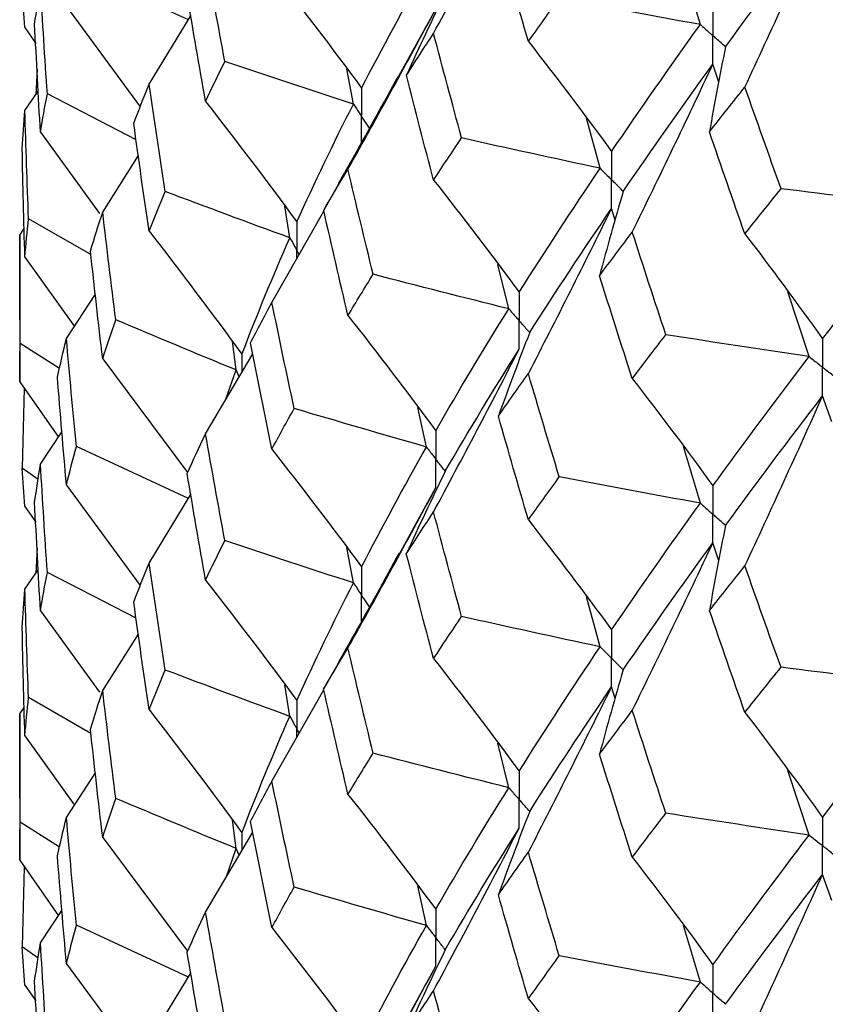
# Paper-space layout '_Isometric' of a CAD drawing. Header units: millimetres. Extents: x -25 to 231, y -14 to 362.
# Tile 15 of 58: x -19.75 to -15.56, y 20.34 to 25.47. Entities that reach past the tile are written whole.
import ezdxf

# ---------------------------------------------------------------- set-up
doc = ezdxf.new("R2010")
doc.units = ezdxf.units.MM

psp = doc.layouts.new('_Isometric')

# ---------------------------------------------------------------- linework, layer by layer
at = {"color": 7, "linetype": 'Continuous', "lineweight": 25}
for p, q in [((-18.8725, 25.4671), (-19.4548, 25.7373)), ((-16.2095, 25.4428), (-16.2982, 25.7376)), ((-19.5068, 25.5358), (-19.1229, 25.0141)), ((-17.7844, 25.1617), (-17.5859, 25.5228)), ((-19.077, 25.1322), (-18.8574, 25.4918)), ((-19.7229, 25.4266), (-19.6669, 25.3445)), ((-19.6596, 25.2107), (-19.6669, 25.0772)), ((-18.0142, 25.029), (-18.0484, 25.2131)), ((-16.1137, 25.1425), (-16.1446, 25.2364)), ((-19.7229, 24.9951), (-19.6534, 25.0968)), ((-19.1447, 24.8436), (-19.6062, 25.0819)), ((-16.7308, 24.6946), (-16.8016, 24.9549)), ((-19.6418, 24.8827), (-19.3343, 24.4589)), ((-19.3184, 24.4664), (-19.1329, 24.761)), ((-18.0896, 24.6163), (-18.1689, 24.4769)), ((-18.3447, 24.3331), (-18.3706, 24.4979)), ((-18.4382, 23.9972), (-18.1678, 24.4719)), ((-16.6528, 24.4254), (-16.6711, 24.4864)), ((-19.3798, 24.2463), (-19.7038, 24.4321)), ((-19.75, 24.3473), (-19.7266, 24.3808)), ((-19.75, 24.3473), (-19.75, 23.5836)), ((-19.7229, 24.2332), (-19.4656, 23.8717)), ((-17.2061, 23.9635), (-17.2624, 24.1944)), ((-19.5068, 23.8083), (-19.3564, 24.04)), ((-15.6439, 23.7151), (-15.7546, 24.0516)), ((-19.5434, 23.6527), (-19.7475, 23.7826)), ((-18.6249, 23.646), (-18.6437, 23.7929)), ((-18.7834, 23.3136), (-18.5379, 23.7295)), ((-19.3184, 23.704), (-18.8764, 23.1116)), ((-18.6771, 23.4938), (-18.6249, 23.646)), ((-19.75, 23.5836), (-19.5487, 23.2953)), ((-19.7266, 23.5501), (-19.737, 23.1339)), ((-15.5251, 23.3749), (-15.5737, 23.5109)), ((-17.6343, 23.2446), (-17.6786, 23.451)), ((-19.6418, 23.1555), (-19.53, 23.3233)), ((-18.8718, 22.9768), (-19.4548, 23.2474)), ((-16.2095, 22.9525), (-16.2981, 23.2466)), ((-19.6541, 23.0752), (-19.737, 23.1339)), ((-19.5068, 23.0463), (-19.1226, 22.524)), ((-17.7784, 22.6818), (-17.5859, 23.0331)), ((-19.077, 22.6409), (-18.8573, 23.0006)), ((-19.7229, 22.9358), (-19.6669, 22.8538)), ((-19.6596, 22.7203), (-19.6669, 22.5865)), ((-18.0142, 22.5375), (-18.0484, 22.7218)), ((-16.1135, 22.6521), (-16.1446, 22.7463)), ((-19.7229, 22.5044), (-19.6534, 22.6062)), ((-19.1446, 22.3538), (-19.6062, 22.5919)), ((-16.7307, 22.2049), (-16.8016, 22.4654)), ((-19.6418, 22.3918), (-19.3352, 21.9689)), ((-19.3184, 21.9768), (-19.1329, 22.2713)), ((-18.094, 22.1173), (-18.169, 21.9856)), ((-18.4382, 21.5059), (-18.1678, 21.9804)), ((-18.3447, 21.8431), (-18.3706, 22.0076)), ((-16.6528, 21.9357), (-16.6711, 21.9967)), ((-19.3796, 21.7546), (-19.7038, 21.9406)), ((-19.75, 21.8565), (-19.7266, 21.8899)), ((-19.75, 21.8565), (-19.75, 21.0941)), ((-19.7229, 21.7424), (-19.4655, 21.3812)), ((-17.2061, 21.4719), (-17.2624, 21.7032)), ((-19.5068, 21.3175), (-19.3564, 21.5495)), ((-15.6439, 21.2254), (-15.7547, 21.5621)), ((-19.5431, 21.1627), (-19.7475, 21.2928)), ((-18.6249, 21.1561), (-18.6438, 21.3032)), ((-19.3184, 21.2131), (-18.8769, 20.6208)), ((-18.7834, 20.8241), (-18.5379, 21.2398)), ((-18.6765, 21.0051), (-18.6249, 21.1561)), ((-19.75, 21.0941), (-19.5483, 20.805)), ((-19.7266, 21.0605), (-19.737, 20.6436)), ((-15.5251, 20.8852), (-15.5737, 21.0211)), ((-17.6343, 20.7546), (-17.6786, 20.9606)), ((-19.6418, 20.6647), (-19.53, 20.8323)), ((-18.8724, 20.4854), (-19.4548, 20.7559)), ((-16.2095, 20.4609), (-16.2981, 20.7556)), ((-19.6541, 20.5849), (-19.737, 20.6436)), ((-19.5068, 20.5555), (-19.1224, 20.0335)), ((-19.077, 20.1502), (-18.8574, 20.51)), ((-17.7783, 20.1922), (-17.5859, 20.5432)), ((-19.7229, 20.4446), (-19.6668, 20.3623))]:
    psp.add_line(p, q, dxfattribs=at)
at = {"color": 8, "linetype": 'Continuous', "lineweight": 25}
for p, q in [((-18.5942, 23.7271), (-18.5941, 23.6343)), ((-18.6084, 23.6101), (-18.6249, 23.646)), ((-18.5942, 21.2374), (-18.5941, 21.1446)), ((-18.6084, 21.1204), (-18.6249, 21.1561))]:
    psp.add_line(p, q, dxfattribs=at)
at = {"color": 7, "linetype": 'Continuous', "lineweight": 25}
for points in [[(-17.5974, 25.3966), (-17.446, 25.6783), (-17.2976, 25.9607), (-17.152, 26.2438)], [(-16.079, 25.3267), (-15.9161, 25.5501), (-15.7476, 25.7754), (-15.5737, 26.0024)], [(-15.9781, 25.1172), (-15.8407, 25.4118), (-15.7059, 25.7069), (-15.5737, 26.0024)], [(-17.104, 25.3545), (-17.1568, 25.5346), (-17.2089, 25.715), (-17.2602, 25.8955)], [(-18.6832, 25.2502), (-18.7174, 25.4347), (-18.7508, 25.6192), (-18.7834, 25.804)], [(-18.4382, 25.724), (-18.2796, 25.5223), (-18.124, 25.3184), (-17.9716, 25.1123)], [(-17.9716, 25.1123), (-17.8655, 25.3181), (-17.7531, 25.5249), (-17.6343, 25.7343)], [(-19.7229, 25.4266), (-19.7285, 25.4929), (-19.7331, 25.5592), (-19.737, 25.6253)], [(-19.6724, 25.4455), (-19.663, 25.512), (-19.6528, 25.5785), (-19.6418, 25.6451)], [(-19.6062, 25.0819), (-19.6189, 25.2696), (-19.6308, 25.4573), (-19.6418, 25.6451)], [(-18.7834, 25.0424), (-18.816, 25.2274), (-18.8478, 25.4125), (-18.8787, 25.5977)], [(-17.5368, 25.6078), (-17.6063, 25.465), (-17.6737, 25.3219), (-17.7389, 25.1785)], [(-17.104, 25.3545), (-17.0512, 25.429), (-16.9977, 25.5037), (-16.9434, 25.5787)], [(-16.2095, 25.4428), (-16.4548, 25.4869), (-16.6994, 25.5322), (-16.9434, 25.5787)], [(-18.0425, 24.6899), (-17.8873, 24.9668), (-17.7351, 25.2444), (-17.5859, 25.5228)], [(-19.6418, 24.8827), (-19.6528, 25.0701), (-19.663, 25.2578), (-19.6724, 25.4455)], [(-16.6711, 24.7826), (-16.5232, 25.0005), (-16.3692, 25.2206), (-16.2095, 25.4428)], [(-17.7389, 25.1785), (-17.6925, 25.2509), (-17.6453, 25.3236), (-17.5974, 25.3966)], [(-17.4513, 24.8526), (-17.5008, 25.0337), (-17.5494, 25.215), (-17.5974, 25.3966)], [(-17.104, 25.3545), (-16.9569, 25.1664), (-16.8126, 24.9757), (-16.6711, 24.7826)], [(-16.079, 25.3267), (-16.1089, 25.1794), (-16.1367, 25.032), (-16.1623, 24.8844)], [(-18.7834, 25.0424), (-18.7508, 25.1116), (-18.7174, 25.1808), (-18.6832, 25.2502)], [(-18.0142, 25.029), (-18.2383, 25.1017), (-18.4613, 25.1754), (-18.6832, 25.2502)], [(-16.6109, 24.5747), (-16.4613, 24.793), (-16.3058, 25.0137), (-16.1446, 25.2364)], [(-16.5637, 24.363), (-16.4213, 24.6537), (-16.2815, 24.9448), (-16.1446, 25.2364)], [(-17.5974, 24.6338), (-17.6453, 24.815), (-17.6925, 24.9966), (-17.7389, 25.1785)], [(-19.1566, 24.9275), (-19.1309, 24.9956), (-19.1044, 25.0638), (-19.077, 25.1322)], [(-18.9926, 24.5741), (-19.0215, 24.76), (-19.0497, 24.9461), (-19.077, 25.1322)], [(-16.1623, 24.8844), (-16.1016, 24.9617), (-16.0402, 25.0393), (-15.9781, 25.1172)], [(-15.7898, 24.5884), (-15.8532, 24.7644), (-15.916, 24.9407), (-15.9781, 25.1172)], [(-19.6418, 24.8827), (-19.6308, 24.949), (-19.6189, 25.0154), (-19.6062, 25.0819)], [(-18.7834, 25.0424), (-18.6218, 24.8355), (-18.4633, 24.6265), (-18.308, 24.4154)], [(-18.308, 24.4154), (-18.2165, 24.619), (-18.1185, 24.8236), (-18.0142, 25.029)], [(-19.737, 24.7971), (-19.7331, 24.8631), (-19.7285, 24.9291), (-19.7229, 24.9951)], [(-19.7038, 24.4321), (-19.711, 24.6198), (-19.7174, 24.8074), (-19.7229, 24.9951)], [(-19.077, 24.3685), (-19.1044, 24.5547), (-19.1309, 24.741), (-19.1566, 24.9275)], [(-17.5974, 24.6338), (-17.5495, 24.7064), (-17.5008, 24.7794), (-17.4513, 24.8526)], [(-16.7308, 24.6946), (-16.9717, 24.7461), (-17.2119, 24.7988), (-17.4513, 24.8526)], [(-15.9781, 24.3536), (-16.0402, 24.5302), (-16.1016, 24.7072), (-16.1623, 24.8844)], [(-19.7229, 24.2332), (-19.7285, 24.4212), (-19.7331, 24.6091), (-19.737, 24.7971)], [(-17.152, 24.0497), (-17.0177, 24.2627), (-16.8772, 24.4772), (-16.7308, 24.6946)], [(-18.1689, 24.4769), (-18.1276, 24.5477), (-18.0854, 24.6186), (-18.0425, 24.6899)], [(-17.9115, 24.1431), (-17.9559, 24.3251), (-17.9996, 24.5073), (-18.0425, 24.6899)], [(-17.5974, 24.6338), (-17.446, 24.4414), (-17.2975, 24.2468), (-17.152, 24.0497)], [(-19.077, 24.3685), (-19.0497, 24.4369), (-19.0215, 24.5054), (-18.9926, 24.5741)], [(-18.3447, 24.3331), (-18.5618, 24.4124), (-18.7778, 24.4927), (-18.9926, 24.5741)], [(-16.6109, 24.5747), (-16.6541, 24.4285), (-16.6952, 24.2821), (-16.7341, 24.1355)], [(-15.9781, 24.3536), (-15.916, 24.4316), (-15.8532, 24.5099), (-15.7898, 24.5884)], [(-15.0353, 24.4975), (-15.2873, 24.5266), (-15.5388, 24.5569), (-15.7898, 24.5884)], [(-15.5737, 23.8071), (-15.3998, 24.0347), (-15.2202, 24.2649), (-15.0353, 24.4975)], [(-19.3818, 24.264), (-19.3615, 24.3313), (-19.3404, 24.3988), (-19.3184, 24.4664)], [(-19.2501, 23.9064), (-19.2737, 24.0929), (-19.2965, 24.2796), (-19.3184, 24.4664)], [(-18.0425, 23.9283), (-18.0854, 24.111), (-18.1276, 24.2939), (-18.1689, 24.4769)], [(-17.104, 23.6266), (-16.9568, 23.9126), (-16.8126, 24.1992), (-16.6711, 24.4864)], [(-17.0973, 23.8401), (-16.9612, 24.0537), (-16.8192, 24.2686), (-16.6711, 24.4864)], [(-19.7229, 24.2332), (-19.7174, 24.2995), (-19.711, 24.3658), (-19.7038, 24.4321)], [(-19.7475, 23.7826), (-19.7492, 23.9708), (-19.75, 24.1591), (-19.75, 24.3473)], [(-19.077, 24.3685), (-18.913, 24.1567), (-18.752, 23.9429), (-18.5942, 23.7271)], [(-16.7341, 24.1355), (-16.678, 24.2111), (-16.6212, 24.2869), (-16.5637, 24.363)], [(-16.3891, 23.8288), (-16.448, 24.0066), (-16.5062, 24.1847), (-16.5637, 24.363)], [(-15.9781, 24.3536), (-15.8407, 24.1741), (-15.7059, 23.9919), (-15.5737, 23.8071)], [(-18.5942, 23.7271), (-18.5176, 23.9278), (-18.4344, 24.1299), (-18.3447, 24.3331)], [(-19.3184, 23.704), (-19.3404, 23.8904), (-19.3615, 24.0771), (-19.3818, 24.264)], [(-18.0425, 23.9283), (-17.9996, 23.9997), (-17.9559, 24.0713), (-17.9115, 24.1431)], [(-17.2061, 23.9635), (-17.4421, 24.0222), (-17.6773, 24.0821), (-17.9115, 24.1431)], [(-16.5637, 23.6002), (-16.6212, 23.7783), (-16.678, 23.9567), (-16.7341, 24.1355)], [(-18.5494, 23.7867), (-18.5131, 23.8567), (-18.4761, 23.9269), (-18.4382, 23.9972)], [(-18.3223, 23.4451), (-18.3617, 23.629), (-18.4004, 23.813), (-18.4382, 23.9972)], [(-18.0425, 23.9283), (-17.8873, 23.731), (-17.7351, 23.5314), (-17.5859, 23.3295)], [(-17.5859, 23.3295), (-17.4655, 23.5394), (-17.3388, 23.7509), (-17.2061, 23.9635)], [(-19.3184, 23.704), (-19.2965, 23.7713), (-19.2737, 23.8387), (-19.2501, 23.9064)], [(-18.6249, 23.646), (-18.8346, 23.7317), (-19.043, 23.8185), (-19.2501, 23.9064)], [(-17.0973, 23.8401), (-17.1537, 23.6954), (-17.2079, 23.5503), (-17.26, 23.405)], [(-16.5637, 23.6002), (-16.5063, 23.6761), (-16.448, 23.7523), (-16.3891, 23.8288)], [(-15.6439, 23.7151), (-15.8928, 23.7518), (-16.1413, 23.7897), (-16.3891, 23.8288)], [(-19.75, 23.5836), (-19.75, 23.6499), (-19.7492, 23.7162), (-19.7475, 23.7826)], [(-19.5539, 23.6084), (-19.539, 23.675), (-19.5234, 23.7415), (-19.5068, 23.8083)], [(-19.4548, 23.2474), (-19.473, 23.4343), (-19.4903, 23.6212), (-19.5068, 23.8083)], [(-18.4382, 23.2335), (-18.4761, 23.4177), (-18.5131, 23.6021), (-18.5494, 23.7867)], [(-17.5974, 22.9069), (-17.446, 23.1885), (-17.2976, 23.4708), (-17.152, 23.7537)], [(-17.5368, 23.1182), (-17.4147, 23.3286), (-17.2864, 23.5406), (-17.152, 23.7537)], [(-16.1446, 23.0423), (-15.9833, 23.2643), (-15.8165, 23.4881), (-15.6439, 23.7151)], [(-17.26, 23.405), (-17.2088, 23.4786), (-17.1568, 23.5524), (-17.104, 23.6266)], [(-16.9436, 23.0886), (-16.9978, 23.2676), (-17.0512, 23.4469), (-17.104, 23.6266)], [(-19.5068, 23.0463), (-19.5234, 23.2336), (-19.539, 23.421), (-19.5539, 23.6084)], [(-16.5637, 23.6002), (-16.4213, 23.4168), (-16.2815, 23.2309), (-16.1446, 23.0423)], [(-16.0789, 22.8364), (-15.9162, 23.059), (-15.7478, 23.2833), (-15.5737, 23.5109)], [(-15.9781, 22.6257), (-15.8406, 22.9203), (-15.7058, 23.2154), (-15.5737, 23.5109)], [(-18.4382, 23.2335), (-18.4004, 23.3039), (-18.3617, 23.3744), (-18.3223, 23.4451)], [(-17.6343, 23.2446), (-17.8646, 23.3103), (-18.094, 23.3772), (-18.3223, 23.4451)], [(-17.104, 22.8649), (-17.1568, 23.0448), (-17.2088, 23.2248), (-17.26, 23.405)], [(-18.8788, 23.1064), (-18.8478, 23.1753), (-18.816, 23.2444), (-18.7834, 23.3136)], [(-18.6831, 22.7587), (-18.7173, 22.9435), (-18.7507, 23.1285), (-18.7834, 23.3136)], [(-19.5068, 23.0463), (-19.4903, 23.1133), (-19.473, 23.1803), (-19.4548, 23.2474)], [(-18.4382, 23.2335), (-18.2796, 23.0315), (-18.1241, 22.8273), (-17.9716, 22.6209)], [(-17.9716, 22.6209), (-17.8655, 22.827), (-17.7531, 23.035), (-17.6343, 23.2446)], [(-19.7229, 22.9358), (-19.7285, 23.0019), (-19.7331, 23.0678), (-19.737, 23.1339)], [(-19.6724, 22.9558), (-19.663, 23.0223), (-19.6528, 23.0889), (-19.6418, 23.1555)], [(-19.6062, 22.5919), (-19.6189, 22.7798), (-19.6308, 22.9677), (-19.6418, 23.1555)], [(-18.7834, 22.5513), (-18.816, 22.736), (-18.8478, 22.9211), (-18.8788, 23.1064)], [(-17.5368, 23.1182), (-17.6063, 22.9754), (-17.6737, 22.8323), (-17.739, 22.6888)], [(-17.104, 22.8649), (-17.0512, 22.9393), (-16.9978, 23.0138), (-16.9436, 23.0886)], [(-16.2095, 22.9525), (-16.4549, 22.9967), (-16.6996, 23.042), (-16.9436, 23.0886)], [(-18.0425, 22.1995), (-17.8873, 22.4766), (-17.7351, 22.7545), (-17.5859, 23.0331)], [(-19.6418, 22.3918), (-19.6528, 22.5797), (-19.663, 22.7677), (-19.6724, 22.9558)], [(-16.6711, 22.293), (-16.5231, 22.5111), (-16.3691, 22.7311), (-16.2095, 22.9525)], [(-17.739, 22.6888), (-17.6925, 22.7613), (-17.6453, 22.834), (-17.5974, 22.9069)], [(-17.4513, 22.3628), (-17.5007, 22.544), (-17.5494, 22.7254), (-17.5974, 22.9069)], [(-17.104, 22.8649), (-16.9569, 22.6768), (-16.8126, 22.4862), (-16.6711, 22.293)], [(-16.0789, 22.8364), (-16.1088, 22.689), (-16.1365, 22.5415), (-16.162, 22.3938)], [(-18.7834, 22.5513), (-18.7508, 22.6202), (-18.7173, 22.6893), (-18.6831, 22.7587)], [(-18.0142, 22.5375), (-18.2382, 22.6101), (-18.4612, 22.6839), (-18.6831, 22.7587)], [(-16.6109, 22.0851), (-16.4613, 22.3037), (-16.3057, 22.5242), (-16.1446, 22.7463)], [(-16.5637, 21.8734), (-16.4213, 22.1639), (-16.2816, 22.4549), (-16.1446, 22.7463)], [(-17.5974, 22.1433), (-17.6453, 22.3249), (-17.6925, 22.5067), (-17.739, 22.6888)], [(-19.1565, 22.4372), (-19.1308, 22.5051), (-19.1043, 22.5729), (-19.077, 22.6409)], [(-18.9927, 22.0842), (-19.0216, 22.2697), (-19.0497, 22.4552), (-19.077, 22.6409)], [(-16.162, 22.3938), (-16.1014, 22.4708), (-16.0401, 22.548), (-15.9781, 22.6257)], [(-15.79, 22.0982), (-15.8534, 22.2737), (-15.9161, 22.4495), (-15.9781, 22.6257)], [(-19.6418, 22.3918), (-19.6308, 22.4585), (-19.6189, 22.5252), (-19.6062, 22.5919)], [(-18.7834, 22.5513), (-18.6218, 22.3447), (-18.4633, 22.1361), (-18.308, 21.9252)], [(-19.737, 22.3056), (-19.7331, 22.3718), (-19.7285, 22.4381), (-19.7229, 22.5044)], [(-19.7038, 21.9406), (-19.711, 22.1284), (-19.7174, 22.3164), (-19.7229, 22.5044)], [(-18.308, 21.9252), (-18.2165, 22.1282), (-18.1186, 22.3316), (-18.0142, 22.5375)], [(-19.077, 21.879), (-19.1044, 22.065), (-19.1308, 22.2511), (-19.1565, 22.4372)], [(-15.9781, 21.864), (-16.0401, 22.0404), (-16.1014, 22.217), (-16.162, 22.3938)], [(-17.5974, 22.1433), (-17.5494, 22.2162), (-17.5007, 22.2894), (-17.4513, 22.3628)], [(-16.7307, 22.2049), (-16.9717, 22.2564), (-17.2119, 22.309), (-17.4513, 22.3628)], [(-19.7229, 21.7424), (-19.7285, 21.9301), (-19.7331, 22.1178), (-19.737, 22.3056)], [(-18.169, 21.9856), (-18.1276, 22.0566), (-18.0855, 22.128), (-18.0425, 22.1995)], [(-17.9114, 21.6516), (-17.9559, 21.834), (-17.9996, 22.0166), (-18.0425, 22.1995)], [(-17.152, 21.5582), (-17.0177, 21.7717), (-16.8772, 21.9873), (-16.7307, 22.2049)], [(-17.5974, 22.1433), (-17.446, 21.9506), (-17.2976, 21.7556), (-17.152, 21.5582)], [(-19.077, 21.879), (-19.0497, 21.9473), (-19.0216, 22.0157), (-18.9927, 22.0842)], [(-18.3447, 21.8431), (-18.5619, 21.9224), (-18.7779, 22.0028), (-18.9927, 22.0842)], [(-16.6109, 22.0851), (-16.6542, 21.9389), (-16.6952, 21.7924), (-16.7342, 21.6458)], [(-15.9781, 21.864), (-15.9161, 21.9419), (-15.8534, 22.0199), (-15.79, 22.0982)], [(-15.0354, 22.0072), (-15.2874, 22.0363), (-15.5389, 22.0667), (-15.79, 22.0982)], [(-18.0425, 21.4371), (-18.0854, 21.6196), (-18.1276, 21.8024), (-18.169, 21.9856)], [(-17.104, 21.1362), (-16.9569, 21.4224), (-16.8126, 21.7093), (-16.6711, 21.9967)], [(-17.0973, 21.3486), (-16.9613, 21.5624), (-16.8192, 21.7786), (-16.6711, 21.9967)], [(-15.5737, 21.3175), (-15.3997, 21.5453), (-15.2201, 21.7754), (-15.0354, 22.0072)], [(-19.7229, 21.7424), (-19.7174, 21.8085), (-19.711, 21.8744), (-19.7038, 21.9406)], [(-19.3818, 21.7742), (-19.3615, 21.8417), (-19.3404, 21.9092), (-19.3184, 21.9768)], [(-19.25, 21.4164), (-19.2737, 21.6031), (-19.2965, 21.7899), (-19.3184, 21.9768)], [(-19.077, 21.879), (-18.9129, 21.6671), (-18.752, 21.4533), (-18.5942, 21.2374)], [(-19.7475, 21.2928), (-19.7492, 21.4808), (-19.75, 21.6687), (-19.75, 21.8565)], [(-18.5942, 21.2374), (-18.5176, 21.4385), (-18.4344, 21.6405), (-18.3447, 21.8431)], [(-16.7342, 21.6458), (-16.6781, 21.7215), (-16.6213, 21.7973), (-16.5637, 21.8734)], [(-16.389, 21.339), (-16.448, 21.5169), (-16.5062, 21.6951), (-16.5637, 21.8734)], [(-15.9781, 21.864), (-15.8406, 21.6845), (-15.7058, 21.5023), (-15.5737, 21.3175)], [(-19.3184, 21.2131), (-19.3404, 21.4), (-19.3615, 21.5871), (-19.3818, 21.7742)], [(-18.0425, 21.4371), (-17.9996, 21.5083), (-17.9559, 21.5798), (-17.9114, 21.6516)], [(-17.2061, 21.4719), (-17.4421, 21.5306), (-17.6772, 21.5905), (-17.9114, 21.6516)], [(-16.5637, 21.1097), (-16.6213, 21.2882), (-16.6781, 21.4669), (-16.7342, 21.6458)], [(-18.5493, 21.2964), (-18.513, 21.3662), (-18.476, 21.4359), (-18.4382, 21.5059)], [(-18.3224, 20.9552), (-18.3618, 21.1387), (-18.4004, 21.3222), (-18.4382, 21.5059)], [(-17.5859, 20.8393), (-17.4655, 21.0487), (-17.3389, 21.2589), (-17.2061, 21.4719)], [(-19.3184, 21.2131), (-19.2965, 21.2807), (-19.2737, 21.3485), (-19.25, 21.4164)], [(-18.6249, 21.1561), (-18.8346, 21.2418), (-19.043, 21.3286), (-19.25, 21.4164)], [(-18.0425, 21.4371), (-17.8873, 21.2402), (-17.7351, 21.0409), (-17.5859, 20.8393)], [(-19.5539, 21.1169), (-19.539, 21.1836), (-19.5234, 21.2505), (-19.5068, 21.3175)], [(-19.4548, 20.7559), (-19.473, 20.9429), (-19.4903, 21.1302), (-19.5068, 21.3175)], [(-17.0973, 21.3486), (-17.1537, 21.2039), (-17.208, 21.0589), (-17.2601, 20.9137)], [(-16.5637, 21.1097), (-16.5062, 21.1859), (-16.448, 21.2623), (-16.389, 21.339)], [(-15.6439, 21.2254), (-15.8928, 21.2621), (-16.1412, 21.2999), (-16.389, 21.339)], [(-19.75, 21.0941), (-19.75, 21.1603), (-19.7492, 21.2266), (-19.7475, 21.2928)], [(-18.4382, 20.744), (-18.476, 20.928), (-18.5131, 21.1122), (-18.5493, 21.2964)], [(-17.5974, 20.4157), (-17.446, 20.6971), (-17.2975, 20.9793), (-17.152, 21.2621)], [(-17.5368, 20.6281), (-17.4147, 20.838), (-17.2865, 21.0486), (-17.152, 21.2621)], [(-16.1446, 20.5509), (-15.9834, 20.7732), (-15.8164, 20.9982), (-15.6439, 21.2254)], [(-19.5068, 20.5555), (-19.5234, 20.7426), (-19.539, 20.9296), (-19.5539, 21.1169)], [(-17.2601, 20.9137), (-17.2088, 20.9876), (-17.1568, 21.0617), (-17.104, 21.1362)], [(-16.9435, 20.5971), (-16.9977, 20.7765), (-17.0512, 20.9562), (-17.104, 21.1362)], [(-16.5637, 21.1097), (-16.4213, 20.926), (-16.2816, 20.7397), (-16.1446, 20.5509)], [(-16.079, 20.3449), (-15.9162, 20.5678), (-15.7477, 20.7933), (-15.5737, 21.0211)], [(-15.9781, 20.1353), (-15.8406, 20.4302), (-15.7059, 20.7254), (-15.5737, 21.0211)], [(-18.4382, 20.744), (-18.4004, 20.8142), (-18.3618, 20.8847), (-18.3224, 20.9552)], [(-17.6343, 20.7546), (-17.8647, 20.8203), (-18.094, 20.8872), (-18.3224, 20.9552)], [(-17.104, 20.3738), (-17.1568, 20.5534), (-17.2088, 20.7334), (-17.2601, 20.9137)], [(-18.8789, 20.6167), (-18.8478, 20.6857), (-18.816, 20.7548), (-18.7834, 20.8241)], [(-18.683, 20.2687), (-18.7173, 20.4537), (-18.7507, 20.6388), (-18.7834, 20.8241)], [(-19.5068, 20.5555), (-19.4903, 20.6222), (-19.473, 20.689), (-19.4548, 20.7559)], [(-17.9716, 20.1312), (-17.8655, 20.3377), (-17.753, 20.5456), (-17.6343, 20.7546)], [(-18.4382, 20.744), (-18.2796, 20.5419), (-18.1241, 20.3376), (-17.9716, 20.1312)], [(-19.6724, 20.4658), (-19.663, 20.5321), (-19.6528, 20.5984), (-19.6418, 20.6647)], [(-19.6062, 20.1022), (-19.6189, 20.2897), (-19.6308, 20.4772), (-19.6418, 20.6647)], [(-19.7229, 20.4446), (-19.7285, 20.5109), (-19.7331, 20.5773), (-19.737, 20.6436)], [(-18.7834, 20.0604), (-18.816, 20.2456), (-18.8478, 20.4311), (-18.8789, 20.6167)], [(-17.5368, 20.6281), (-17.6063, 20.4853), (-17.6736, 20.3421), (-17.7388, 20.1986)], [(-17.104, 20.3738), (-17.0512, 20.4479), (-16.9977, 20.5223), (-16.9435, 20.5971)], [(-16.2095, 20.4609), (-16.4548, 20.5051), (-16.6995, 20.5505), (-16.9435, 20.5971)], [(-18.0425, 19.7099), (-17.8874, 19.987), (-17.7352, 20.2647), (-17.5859, 20.5432)], [(-19.6418, 19.9023), (-19.6528, 20.0901), (-19.663, 20.2779), (-19.6724, 20.4658)], [(-16.6711, 19.8029), (-16.5231, 20.0204), (-16.3693, 20.2391), (-16.2095, 20.4609)], [(-17.7388, 20.1986), (-17.6924, 20.2708), (-17.6453, 20.3431), (-17.5974, 20.4157)], [(-17.4514, 19.8729), (-17.5008, 20.0537), (-17.5495, 20.2345), (-17.5974, 20.4157)], [(-17.104, 20.3738), (-16.9569, 20.186), (-16.8125, 19.9957), (-16.6711, 19.8029)]]:
    psp.add_open_spline(points, degree=3, dxfattribs=at)
for points, knots in [([(-16.1446, 25.5328), (-16.1445, 25.4929), (-16.1444, 25.4529), (-16.1444, 25.413), (-16.1444, 25.4036), (-16.1444, 25.3941), (-16.1444, 25.3847)], [0, 0, 0, 0, 0.0001467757, 0.0001467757, 0.0001467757, 0.0001814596, 0.0001814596, 0.0001814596, 0.0001814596]), ([(-16.2095, 25.4428), (-16.1941, 25.429), (-16.1787, 25.4152), (-16.1633, 25.4015), (-16.157, 25.3959), (-16.1507, 25.3903), (-16.1444, 25.3847)], [0, 0, 0, 0, 0.0000851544, 0.0000851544, 0.0000851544, 0.0001198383, 0.0001198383, 0.0001198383, 0.0001198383]), ([(-16.1446, 25.2364), (-16.1445, 25.2764), (-16.1444, 25.3164), (-16.1444, 25.3564), (-16.1444, 25.3658), (-16.1444, 25.3752), (-16.1444, 25.3847)], [0, 0, 0, 0, 0.0001467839, 0.0001467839, 0.0001467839, 0.0001814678, 0.0001814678, 0.0001814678, 0.0001814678]), ([(-16.079, 25.3267), (-16.0945, 25.3404), (-16.11, 25.3542), (-16.1255, 25.3679), (-16.1318, 25.3735), (-16.1381, 25.3791), (-16.1444, 25.3847)], [0, 0, 0, 0, 0.0000851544, 0.0000851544, 0.0000851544, 0.0001198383, 0.0001198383, 0.0001198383, 0.0001198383]), ([(-17.783, 25.1714), (-17.8579, 25.0348), (-17.9597, 24.8492), (-18.0637, 24.6657), (-18.0912, 24.6172)], [0, 0, 0, 0, 0.735863, 1, 1, 1, 1]), ([(-17.9716, 25.1123), (-17.9715, 25.0725), (-17.9714, 25.0326), (-17.9714, 24.9927), (-17.9714, 24.9833), (-17.9714, 24.9738), (-17.9714, 24.9644)], [0, 0, 0, 0, 0.0001465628, 0.0001465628, 0.0001465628, 0.0001812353, 0.0001812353, 0.0001812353, 0.0001812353]), ([(-18.0142, 25.029), (-18.0041, 25.0137), (-17.994, 24.9984), (-17.9838, 24.9831), (-17.9797, 24.9768), (-17.9756, 24.9706), (-17.9714, 24.9644)], [0, 0, 0, 0, 0.000085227, 0.000085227, 0.000085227, 0.0001198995, 0.0001198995, 0.0001198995, 0.0001198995]), ([(-16.6711, 24.7826), (-16.6711, 24.7427), (-16.671, 24.7028), (-16.671, 24.6629), (-16.671, 24.6535), (-16.671, 24.644), (-16.671, 24.6346)], [0, 0, 0, 0, 0.0001467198, 0.0001467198, 0.0001467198, 0.0001813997, 0.0001813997, 0.0001813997, 0.0001813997]), ([(-16.7308, 24.6946), (-16.7166, 24.6803), (-16.7025, 24.6661), (-16.6883, 24.6519), (-16.6825, 24.6461), (-16.6768, 24.6404), (-16.671, 24.6346)], [0, 0, 0, 0, 0.0000851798, 0.0000851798, 0.0000851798, 0.0001198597, 0.0001198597, 0.0001198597, 0.0001198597]), ([(-16.6711, 24.4864), (-16.6711, 24.5264), (-16.671, 24.5663), (-16.671, 24.6063), (-16.671, 24.6157), (-16.671, 24.6251), (-16.671, 24.6346)], [0, 0, 0, 0, 0.0001466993, 0.0001466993, 0.0001466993, 0.0001813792, 0.0001813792, 0.0001813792, 0.0001813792]), ([(-16.6109, 24.5747), (-16.6252, 24.5889), (-16.6394, 24.6031), (-16.6536, 24.6172), (-16.6594, 24.623), (-16.6652, 24.6288), (-16.671, 24.6346)], [0, 0, 0, 0, 0.0000851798, 0.0000851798, 0.0000851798, 0.0001198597, 0.0001198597, 0.0001198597, 0.0001198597]), ([(-18.308, 24.4154), (-18.3079, 24.3755), (-18.3079, 24.3355), (-18.3078, 24.2956), (-18.3078, 24.2862), (-18.3078, 24.2767), (-18.3078, 24.2673)], [0, 0, 0, 0, 0.0001467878, 0.0001467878, 0.0001467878, 0.0001814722, 0.0001814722, 0.0001814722, 0.0001814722]), ([(-18.3447, 24.3331), (-18.336, 24.3175), (-18.3273, 24.3019), (-18.3185, 24.2863), (-18.315, 24.28), (-18.3114, 24.2736), (-18.3078, 24.2673)], [0, 0, 0, 0, 0.0000851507, 0.0000851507, 0.0000851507, 0.0001198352, 0.0001198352, 0.0001198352, 0.0001198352]), ([(-17.152, 24.0497), (-17.1519, 24.0098), (-17.1519, 23.9699), (-17.1519, 23.9301), (-17.1519, 23.9206), (-17.1519, 23.9112), (-17.1519, 23.9017)], [0, 0, 0, 0, 0.0001465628, 0.0001465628, 0.0001465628, 0.0001812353, 0.0001812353, 0.0001812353, 0.0001812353]), ([(-17.2061, 23.9635), (-17.1933, 23.9488), (-17.1805, 23.9342), (-17.1676, 23.9196), (-17.1624, 23.9136), (-17.1571, 23.9077), (-17.1519, 23.9017)], [0, 0, 0, 0, 0.000085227, 0.000085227, 0.000085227, 0.0001198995, 0.0001198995, 0.0001198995, 0.0001198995]), ([(-17.152, 23.7537), (-17.1519, 23.7936), (-17.1519, 23.8335), (-17.1519, 23.8734), (-17.1519, 23.8829), (-17.1519, 23.8923), (-17.1519, 23.9017)], [0, 0, 0, 0, 0.0001465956, 0.0001465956, 0.0001465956, 0.0001812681, 0.0001812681, 0.0001812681, 0.0001812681]), ([(-17.0973, 23.8401), (-17.1102, 23.8547), (-17.1232, 23.8693), (-17.1361, 23.8839), (-17.1414, 23.8899), (-17.1466, 23.8958), (-17.1519, 23.9017)], [0, 0, 0, 0, 0.000085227, 0.000085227, 0.000085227, 0.0001198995, 0.0001198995, 0.0001198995, 0.0001198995]), ([(-15.5737, 23.8071), (-15.5736, 23.7672), (-15.5736, 23.7273), (-15.5736, 23.6874), (-15.5736, 23.6779), (-15.5736, 23.6685), (-15.5736, 23.659)], [0, 0, 0, 0, 0.0001467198, 0.0001467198, 0.0001467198, 0.0001813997, 0.0001813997, 0.0001813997, 0.0001813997]), ([(-15.6439, 23.7151), (-15.6273, 23.7018), (-15.6106, 23.6885), (-15.5939, 23.6752), (-15.5872, 23.6698), (-15.5804, 23.6644), (-15.5736, 23.659)], [0, 0, 0, 0, 0.0000851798, 0.0000851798, 0.0000851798, 0.0001198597, 0.0001198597, 0.0001198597, 0.0001198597]), ([(-15.5737, 23.5109), (-15.5736, 23.5508), (-15.5736, 23.5908), (-15.5736, 23.6307), (-15.5736, 23.6402), (-15.5736, 23.6496), (-15.5736, 23.659)], [0, 0, 0, 0, 0.0001466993, 0.0001466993, 0.0001466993, 0.0001813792, 0.0001813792, 0.0001813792, 0.0001813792]), ([(-15.503, 23.6031), (-15.5197, 23.6164), (-15.5365, 23.6296), (-15.5532, 23.6428), (-15.56, 23.6482), (-15.5668, 23.6536), (-15.5736, 23.659)], [0, 0, 0, 0, 0.0000851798, 0.0000851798, 0.0000851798, 0.0001198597, 0.0001198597, 0.0001198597, 0.0001198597]), ([(-17.5859, 23.3295), (-17.5858, 23.2895), (-17.5858, 23.2496), (-17.5858, 23.2097), (-17.5858, 23.2002), (-17.5858, 23.1908), (-17.5858, 23.1813)], [0, 0, 0, 0, 0.0001467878, 0.0001467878, 0.0001467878, 0.0001814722, 0.0001814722, 0.0001814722, 0.0001814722]), ([(-17.6343, 23.2446), (-17.6229, 23.2296), (-17.6114, 23.2146), (-17.5998, 23.1996), (-17.5952, 23.1935), (-17.5905, 23.1874), (-17.5858, 23.1813)], [0, 0, 0, 0, 0.0000851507, 0.0000851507, 0.0000851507, 0.0001198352, 0.0001198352, 0.0001198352, 0.0001198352]), ([(-17.5859, 23.0331), (-17.5858, 23.0731), (-17.5858, 23.1131), (-17.5858, 23.153), (-17.5858, 23.1625), (-17.5858, 23.1719), (-17.5858, 23.1813)], [0, 0, 0, 0, 0.0001467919, 0.0001467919, 0.0001467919, 0.0001814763, 0.0001814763, 0.0001814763, 0.0001814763]), ([(-17.5368, 23.1182), (-17.5485, 23.1331), (-17.5601, 23.1481), (-17.5716, 23.163), (-17.5763, 23.1691), (-17.581, 23.1752), (-17.5858, 23.1813)], [0, 0, 0, 0, 0.0000851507, 0.0000851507, 0.0000851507, 0.0001198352, 0.0001198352, 0.0001198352, 0.0001198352]), ([(-16.1446, 23.0423), (-16.1445, 23.0025), (-16.1444, 22.9626), (-16.1444, 22.9227), (-16.1444, 22.9133), (-16.1444, 22.9038), (-16.1444, 22.8944)], [0, 0, 0, 0, 0.0001465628, 0.0001465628, 0.0001465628, 0.0001812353, 0.0001812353, 0.0001812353, 0.0001812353]), ([(-16.2095, 22.9525), (-16.1942, 22.9387), (-16.1787, 22.9249), (-16.1633, 22.9112), (-16.157, 22.9056), (-16.1507, 22.9), (-16.1444, 22.8944)], [0, 0, 0, 0, 0.000085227, 0.000085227, 0.000085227, 0.0001198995, 0.0001198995, 0.0001198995, 0.0001198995]), ([(-16.1446, 22.7463), (-16.1445, 22.7863), (-16.1444, 22.8262), (-16.1444, 22.8661), (-16.1444, 22.8755), (-16.1444, 22.885), (-16.1444, 22.8944)], [0, 0, 0, 0, 0.0001465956, 0.0001465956, 0.0001465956, 0.0001812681, 0.0001812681, 0.0001812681, 0.0001812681]), ([(-16.0789, 22.8364), (-16.0945, 22.8501), (-16.11, 22.8639), (-16.1255, 22.8776), (-16.1318, 22.8832), (-16.1381, 22.8888), (-16.1444, 22.8944)], [0, 0, 0, 0, 0.000085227, 0.000085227, 0.000085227, 0.0001198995, 0.0001198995, 0.0001198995, 0.0001198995]), ([(-17.7769, 22.6919), (-17.8532, 22.5524), (-17.9584, 22.3602), (-18.0661, 22.1702), (-18.0956, 22.1182)], [0, 0, 0, 0, 0.725853, 1, 1, 1, 1]), ([(-17.9716, 22.6209), (-17.9715, 22.581), (-17.9714, 22.5411), (-17.9714, 22.5011), (-17.9714, 22.4917), (-17.9714, 22.4823), (-17.9714, 22.4728)], [0, 0, 0, 0, 0.0001466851, 0.0001466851, 0.0001466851, 0.0001813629, 0.0001813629, 0.0001813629, 0.0001813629]), ([(-18.0142, 22.5375), (-18.0041, 22.5221), (-17.994, 22.5068), (-17.9838, 22.4915), (-17.9797, 22.4853), (-17.9756, 22.479), (-17.9714, 22.4728)], [0, 0, 0, 0, 0.0000851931, 0.0000851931, 0.0000851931, 0.0001198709, 0.0001198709, 0.0001198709, 0.0001198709]), ([(-16.6711, 22.293), (-16.6711, 22.2531), (-16.671, 22.2132), (-16.671, 22.1732), (-16.671, 22.1638), (-16.671, 22.1544), (-16.671, 22.1449)], [0, 0, 0, 0, 0.0001467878, 0.0001467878, 0.0001467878, 0.0001814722, 0.0001814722, 0.0001814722, 0.0001814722]), ([(-16.7307, 22.2049), (-16.7166, 22.1907), (-16.7025, 22.1765), (-16.6883, 22.1623), (-16.6825, 22.1565), (-16.6768, 22.1507), (-16.671, 22.1449)], [0, 0, 0, 0, 0.0000851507, 0.0000851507, 0.0000851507, 0.0001198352, 0.0001198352, 0.0001198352, 0.0001198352]), ([(-16.6711, 21.9967), (-16.6711, 22.0367), (-16.671, 22.0766), (-16.671, 22.1166), (-16.671, 22.126), (-16.671, 22.1355), (-16.671, 22.1449)], [0, 0, 0, 0, 0.0001467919, 0.0001467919, 0.0001467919, 0.0001814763, 0.0001814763, 0.0001814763, 0.0001814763]), ([(-16.6109, 22.0851), (-16.6252, 22.0992), (-16.6394, 22.1134), (-16.6536, 22.1276), (-16.6594, 22.1334), (-16.6652, 22.1391), (-16.671, 22.1449)], [0, 0, 0, 0, 0.0000851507, 0.0000851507, 0.0000851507, 0.0001198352, 0.0001198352, 0.0001198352, 0.0001198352]), ([(-18.308, 21.9252), (-18.3079, 21.8854), (-18.3079, 21.8455), (-18.3078, 21.8056), (-18.3078, 21.7961), (-18.3078, 21.7867), (-18.3078, 21.7772)], [0, 0, 0, 0, 0.000146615, 0.000146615, 0.000146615, 0.0001812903, 0.0001812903, 0.0001812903, 0.0001812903]), ([(-18.3447, 21.8431), (-18.336, 21.8275), (-18.3273, 21.8119), (-18.3185, 21.7963), (-18.315, 21.7899), (-18.3114, 21.7836), (-18.3078, 21.7772)], [0, 0, 0, 0, 0.0000852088, 0.0000852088, 0.0000852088, 0.0001198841, 0.0001198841, 0.0001198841, 0.0001198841]), ([(-17.152, 21.5582), (-17.1519, 21.5183), (-17.1519, 21.4784), (-17.1519, 21.4385), (-17.1519, 21.4291), (-17.1519, 21.4196), (-17.1519, 21.4102)], [0, 0, 0, 0, 0.0001466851, 0.0001466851, 0.0001466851, 0.0001813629, 0.0001813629, 0.0001813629, 0.0001813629]), ([(-17.2061, 21.4719), (-17.1933, 21.4573), (-17.1805, 21.4426), (-17.1676, 21.428), (-17.1624, 21.4221), (-17.1571, 21.4161), (-17.1519, 21.4102)], [0, 0, 0, 0, 0.0000851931, 0.0000851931, 0.0000851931, 0.0001198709, 0.0001198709, 0.0001198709, 0.0001198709]), ([(-17.152, 21.2621), (-17.1519, 21.302), (-17.1519, 21.3419), (-17.1519, 21.3819), (-17.1519, 21.3913), (-17.1519, 21.4007), (-17.1519, 21.4102)], [0, 0, 0, 0, 0.0001466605, 0.0001466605, 0.0001466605, 0.0001813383, 0.0001813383, 0.0001813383, 0.0001813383]), ([(-17.0973, 21.3486), (-17.1103, 21.3632), (-17.1232, 21.3778), (-17.1361, 21.3924), (-17.1414, 21.3983), (-17.1466, 21.4042), (-17.1519, 21.4102)], [0, 0, 0, 0, 0.0000851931, 0.0000851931, 0.0000851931, 0.0001198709, 0.0001198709, 0.0001198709, 0.0001198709]), ([(-15.5737, 21.3175), (-15.5736, 21.2776), (-15.5736, 21.2376), (-15.5736, 21.1977), (-15.5736, 21.1883), (-15.5736, 21.1788), (-15.5736, 21.1694)], [0, 0, 0, 0, 0.0001467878, 0.0001467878, 0.0001467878, 0.0001814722, 0.0001814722, 0.0001814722, 0.0001814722]), ([(-15.6439, 21.2254), (-15.6272, 21.2121), (-15.6106, 21.1988), (-15.594, 21.1856), (-15.5872, 21.1802), (-15.5804, 21.1748), (-15.5736, 21.1694)], [0, 0, 0, 0, 0.0000851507, 0.0000851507, 0.0000851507, 0.0001198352, 0.0001198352, 0.0001198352, 0.0001198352]), ([(-15.5737, 21.0211), (-15.5736, 21.0611), (-15.5736, 21.1011), (-15.5736, 21.1411), (-15.5736, 21.1505), (-15.5736, 21.1599), (-15.5736, 21.1694)], [0, 0, 0, 0, 0.0001467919, 0.0001467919, 0.0001467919, 0.0001814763, 0.0001814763, 0.0001814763, 0.0001814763]), ([(-15.503, 21.1135), (-15.5197, 21.1267), (-15.5365, 21.1399), (-15.5532, 21.1532), (-15.56, 21.1586), (-15.5668, 21.164), (-15.5736, 21.1694)], [0, 0, 0, 0, 0.0000851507, 0.0000851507, 0.0000851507, 0.0001198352, 0.0001198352, 0.0001198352, 0.0001198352]), ([(-17.5859, 20.8393), (-17.5858, 20.7994), (-17.5858, 20.7595), (-17.5858, 20.7196), (-17.5858, 20.7102), (-17.5858, 20.7007), (-17.5858, 20.6913)], [0, 0, 0, 0, 0.000146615, 0.000146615, 0.000146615, 0.0001812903, 0.0001812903, 0.0001812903, 0.0001812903]), ([(-17.6343, 20.7546), (-17.6229, 20.7396), (-17.6114, 20.7246), (-17.5998, 20.7096), (-17.5951, 20.7035), (-17.5905, 20.6974), (-17.5858, 20.6913)], [0, 0, 0, 0, 0.0000852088, 0.0000852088, 0.0000852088, 0.0001198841, 0.0001198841, 0.0001198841, 0.0001198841]), ([(-17.5859, 20.5432), (-17.5858, 20.5832), (-17.5858, 20.6231), (-17.5858, 20.663), (-17.5858, 20.6724), (-17.5858, 20.6819), (-17.5858, 20.6913)], [0, 0, 0, 0, 0.0001466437, 0.0001466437, 0.0001466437, 0.000181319, 0.000181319, 0.000181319, 0.000181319]), ([(-17.5368, 20.6281), (-17.5484, 20.6431), (-17.5601, 20.6581), (-17.5716, 20.673), (-17.5763, 20.6791), (-17.581, 20.6852), (-17.5858, 20.6913)], [0, 0, 0, 0, 0.0000852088, 0.0000852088, 0.0000852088, 0.0001198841, 0.0001198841, 0.0001198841, 0.0001198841]), ([(-16.1446, 20.5509), (-16.1445, 20.511), (-16.1444, 20.4711), (-16.1444, 20.4311), (-16.1444, 20.4217), (-16.1444, 20.4123), (-16.1444, 20.4028)], [0, 0, 0, 0, 0.0001466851, 0.0001466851, 0.0001466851, 0.0001813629, 0.0001813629, 0.0001813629, 0.0001813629]), ([(-16.2095, 20.4609), (-16.1941, 20.4471), (-16.1787, 20.4334), (-16.1633, 20.4196), (-16.157, 20.414), (-16.1507, 20.4084), (-16.1444, 20.4028)], [0, 0, 0, 0, 0.0000851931, 0.0000851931, 0.0000851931, 0.0001198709, 0.0001198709, 0.0001198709, 0.0001198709]), ([(-16.1446, 20.2547), (-16.1445, 20.2946), (-16.1444, 20.3346), (-16.1444, 20.3745), (-16.1444, 20.3839), (-16.1444, 20.3934), (-16.1444, 20.4028)], [0, 0, 0, 0, 0.0001466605, 0.0001466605, 0.0001466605, 0.0001813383, 0.0001813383, 0.0001813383, 0.0001813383]), ([(-16.079, 20.3449), (-16.0945, 20.3586), (-16.11, 20.3723), (-16.1255, 20.386), (-16.1318, 20.3916), (-16.1381, 20.3972), (-16.1444, 20.4028)], [0, 0, 0, 0, 0.0000851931, 0.0000851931, 0.0000851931, 0.0001198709, 0.0001198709, 0.0001198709, 0.0001198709])]:
    psp.add_open_spline(points, degree=3, knots=knots, dxfattribs=at)
at = {"color": 8, "linetype": 'Continuous', "lineweight": 25}
for points, knots in [([(-17.9716, 24.8303), (-17.9715, 24.8655), (-17.9714, 24.9103), (-17.9714, 24.9549), (-17.9714, 24.9644)], [0, 0, 0, 0, 0.788848, 1, 1, 1, 1]), ([(-17.9309, 24.9038), (-17.9403, 24.9177), (-17.9497, 24.9317), (-17.959, 24.9457), (-17.9631, 24.9519), (-17.9673, 24.9582), (-17.9714, 24.9644)], [0.0000073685, 0.0000073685, 0.0000073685, 0.0000073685, 0.000085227, 0.000085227, 0.000085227, 0.0001198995, 0.0001198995, 0.0001198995, 0.0001198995]), ([(-18.3079, 24.226), (-18.3079, 24.2303), (-18.3078, 24.2441), (-18.3078, 24.2578), (-18.3078, 24.2673)], [0, 0, 0, 0, 0.313649, 1, 1, 1, 1]), ([(-18.2962, 24.2466), (-18.2965, 24.2471), (-18.2968, 24.2477), (-18.2971, 24.2482), (-18.3007, 24.2546), (-18.3043, 24.2609), (-18.3078, 24.2673)], [0.00008209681, 0.00008209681, 0.00008209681, 0.00008209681, 0.00008515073, 0.00008515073, 0.00008515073, 0.0001198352, 0.0001198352, 0.0001198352, 0.0001198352]), ([(-17.9716, 22.3392), (-17.9715, 22.3743), (-17.9714, 22.4188), (-17.9714, 22.4634), (-17.9714, 22.4728)], [0, 0, 0, 0, 0.788048, 1, 1, 1, 1]), ([(-17.9311, 22.4125), (-17.9404, 22.4264), (-17.9497, 22.4402), (-17.959, 22.4541), (-17.9631, 22.4604), (-17.9673, 22.4666), (-17.9714, 22.4728)], [0.0000078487, 0.0000078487, 0.0000078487, 0.0000078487, 0.0000851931, 0.0000851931, 0.0000851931, 0.0001198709, 0.0001198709, 0.0001198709, 0.0001198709]), ([(-18.3079, 21.7346), (-18.3079, 21.7394), (-18.3078, 21.7536), (-18.3078, 21.7678), (-18.3078, 21.7772)], [0, 0, 0, 0, 0.335325, 1, 1, 1, 1]), ([(-18.2958, 21.7559), (-18.2962, 21.7566), (-18.2967, 21.7574), (-18.2971, 21.7582), (-18.3007, 21.7646), (-18.3043, 21.7709), (-18.3078, 21.7772)], [0.00008092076, 0.00008092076, 0.00008092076, 0.00008092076, 0.00008520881, 0.00008520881, 0.00008520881, 0.00011988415, 0.00011988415, 0.00011988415, 0.00011988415])]:
    psp.add_open_spline(points, degree=3, knots=knots, dxfattribs=at)

doc.saveas('drawing.dxf')
